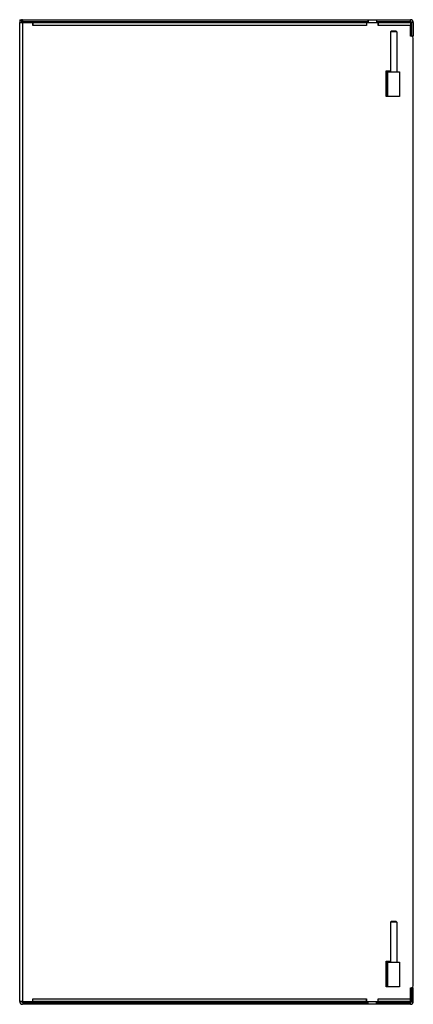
# Model space of a CAD drawing. Header units: inches. Extents: x 13 to 218, y 17 to 122.
# Tile 37 of 107: x 60 to 72, y 57 to 87. Entities that reach past the tile are written whole.
import ezdxf

# ---------------------------------------------------------------- set-up
doc = ezdxf.new("R2010")
doc.units = ezdxf.units.IN
doc.header["$MEASUREMENT"] = 0
doc.layers.add('Visible Edges(ANSI)', color=7, linetype='Continuous', lineweight=25)
doc.layers.add('Visible Tangent Edges(ANSI)', color=7, linetype='Continuous', lineweight=25)

msp = doc.modelspace()

# ---------------------------------------------------------------- linework, layer by layer
at = {"layer": 'Visible Edges(ANSI)'}
for p, q in [((60.353, 86.711), (60.408, 86.711)), ((60.353, 86.711), (60.353, 86.625)), ((60.408, 86.705), (60.408, 86.711)), ((60.439, 86.711), (70.977, 86.711)), ((70.977, 86.711), (70.978, 86.711)), ((70.977, 86.656), (70.977, 86.711)), ((70.978, 86.711), (71.228, 86.711)), ((70.978, 86.711), (70.978, 86.625)), ((71.228, 86.711), (72.267, 86.711)), ((71.228, 86.711), (71.228, 86.711)), ((71.228, 86.711), (71.228, 86.625)), ((71.228, 86.711), (71.228, 86.656)), ((60.353, 56.797), (60.353, 86.625)), ((60.353, 86.625), (60.439, 86.625)), ((60.439, 86.656), (70.977, 86.656)), ((60.439, 86.625), (60.751, 86.625)), ((60.751, 86.539), (60.751, 86.625)), ((60.752, 86.539), (60.751, 86.539)), ((60.752, 86.625), (70.923, 86.625)), ((60.752, 86.625), (60.752, 86.539)), ((60.752, 86.539), (60.752, 86.539)), ((70.923, 86.625), (71.282, 86.625)), ((70.923, 86.625), (70.923, 86.625)), ((70.923, 86.625), (70.923, 86.539)), ((70.923, 86.625), (70.923, 86.539)), ((70.923, 86.57), (70.923, 86.57)), ((70.923, 86.539), (70.923, 86.539)), ((70.923, 86.539), (70.923, 86.539)), ((70.978, 86.656), (70.977, 86.656)), ((71.228, 86.656), (72.267, 86.656)), ((71.228, 86.656), (71.228, 86.656)), ((71.283, 86.625), (71.282, 86.625)), ((71.282, 86.539), (71.282, 86.625)), ((71.282, 86.57), (71.283, 86.57)), ((71.283, 86.539), (71.282, 86.539)), ((71.283, 86.625), (72.267, 86.625)), ((71.283, 86.625), (71.283, 86.539)), ((71.283, 86.539), (71.283, 86.539)), ((72.267, 86.625), (72.267, 86.539)), ((72.267, 86.206), (72.267, 86.539)), ((72.298, 86.625), (72.298, 86.211)), ((72.353, 86.625), (72.353, 86.211)), ((71.689, 86.369), (71.659, 86.339)), ((71.846, 86.339), (71.659, 86.339)), ((71.659, 86.339), (71.659, 85.119)), ((71.689, 86.369), (71.816, 86.369)), ((71.816, 86.369), (71.846, 86.339)), ((71.846, 86.339), (71.846, 85.119)), ((72.298, 86.206), (72.267, 86.206)), ((72.353, 86.211), (72.298, 86.211)), ((72.353, 57.271), (72.353, 86.151)), ((71.528, 85.149), (71.653, 85.149)), ((71.528, 84.369), (71.528, 85.149)), ((71.528, 85.119), (71.547, 85.119)), ((71.547, 85.119), (71.578, 85.119)), ((71.578, 85.119), (71.928, 85.119)), ((71.578, 84.369), (71.578, 85.119)), ((71.653, 85.149), (71.653, 85.119)), ((71.928, 85.119), (71.928, 84.369)), ((71.578, 84.369), (71.528, 84.369)), ((71.928, 84.369), (71.578, 84.369)), ((71.689, 59.243), (71.659, 59.213)), ((71.846, 59.213), (71.659, 59.213)), ((71.659, 59.213), (71.659, 57.993)), ((71.689, 59.243), (71.816, 59.243)), ((71.816, 59.243), (71.846, 59.213)), ((71.846, 59.213), (71.846, 57.993)), ((71.528, 58.023), (71.653, 58.023)), ((71.528, 57.243), (71.528, 58.023)), ((71.528, 57.993), (71.547, 57.993)), ((71.547, 57.993), (71.578, 57.993)), ((71.578, 57.993), (71.928, 57.993)), ((71.578, 57.243), (71.578, 57.993)), ((71.653, 58.023), (71.653, 57.993)), ((71.928, 57.993), (71.928, 57.243)), ((71.578, 57.243), (71.528, 57.243)), ((71.928, 57.243), (71.578, 57.243)), ((72.267, 56.883), (72.267, 57.216)), ((72.267, 57.216), (72.298, 57.216)), ((72.353, 57.211), (72.298, 57.211)), ((72.298, 57.211), (72.298, 56.797)), ((72.353, 56.797), (72.353, 57.211)), ((60.439, 56.797), (60.353, 56.797)), ((60.439, 56.797), (60.751, 56.797)), ((60.439, 56.766), (70.977, 56.766)), ((70.977, 56.711), (60.439, 56.711)), ((60.751, 56.797), (60.751, 56.883)), ((60.751, 56.883), (60.752, 56.883)), ((60.752, 56.883), (60.752, 56.883)), ((60.752, 56.797), (60.752, 56.883)), ((70.923, 56.797), (60.752, 56.797)), ((70.923, 56.883), (70.923, 56.883)), ((70.923, 56.883), (70.923, 56.883)), ((70.923, 56.883), (70.923, 56.797)), ((70.923, 56.797), (70.923, 56.883)), ((70.923, 56.852), (70.923, 56.852)), ((70.923, 56.797), (70.923, 56.797)), ((70.923, 56.797), (71.282, 56.797)), ((70.977, 56.766), (70.978, 56.766)), ((70.977, 56.711), (70.977, 56.766)), ((70.978, 56.711), (70.977, 56.711)), ((70.978, 56.711), (70.978, 56.797)), ((71.228, 56.711), (70.978, 56.711)), ((71.228, 56.711), (71.228, 56.797)), ((71.228, 56.766), (72.267, 56.766)), ((71.228, 56.766), (71.228, 56.766)), ((71.228, 56.766), (71.228, 56.711)), ((72.267, 56.711), (71.228, 56.711)), ((71.228, 56.711), (71.228, 56.711)), ((71.282, 56.797), (71.282, 56.883)), ((71.282, 56.883), (71.283, 56.883)), ((71.282, 56.852), (71.283, 56.852)), ((71.283, 56.797), (71.282, 56.797)), ((71.283, 56.797), (71.283, 56.883)), ((71.283, 56.883), (71.283, 56.883)), ((72.267, 56.797), (71.283, 56.797)), ((72.267, 56.797), (72.267, 56.883))]:
    msp.add_line(p, q, dxfattribs=at)
for centre, radius, start, end in [((60.439, 86.625), 0.086, 111.1288, 180), ((60.439, 86.625), 0.086, 90, 111.1288), ((72.267, 86.625), 0.086, 0, 90), ((60.439, 86.625), 0.031, 90, 180), ((72.267, 86.625), 0.031, 0, 90), ((72.298, 86.151), 0.055, 0, 90), ((72.298, 57.271), 0.055, 270, 0), ((60.439, 56.797), 0.086, 180, 270), ((60.439, 56.797), 0.031, 180, 270), ((72.267, 56.797), 0.031, 270, 0), ((72.267, 56.797), 0.086, 270, 0)]:
    msp.add_arc(centre, radius, start, end, dxfattribs=at)
at = {"layer": 'Visible Tangent Edges(ANSI)'}
for p, q in [((60.408, 86.705), (60.408, 86.625)), ((60.439, 86.711), (60.439, 86.656)), ((72.267, 86.656), (72.267, 86.711)), ((60.439, 86.625), (60.439, 56.797)), ((70.923, 86.539), (60.752, 86.539)), ((72.267, 86.539), (71.283, 86.539)), ((72.353, 86.625), (72.298, 86.625)), ((71.547, 84.369), (71.547, 85.119)), ((71.547, 57.243), (71.547, 57.993)), ((60.752, 56.883), (70.923, 56.883)), ((71.283, 56.883), (72.267, 56.883)), ((72.267, 56.711), (72.267, 56.766)), ((72.298, 56.797), (72.353, 56.797))]:
    msp.add_line(p, q, dxfattribs=at)

doc.saveas('drawing.dxf')
